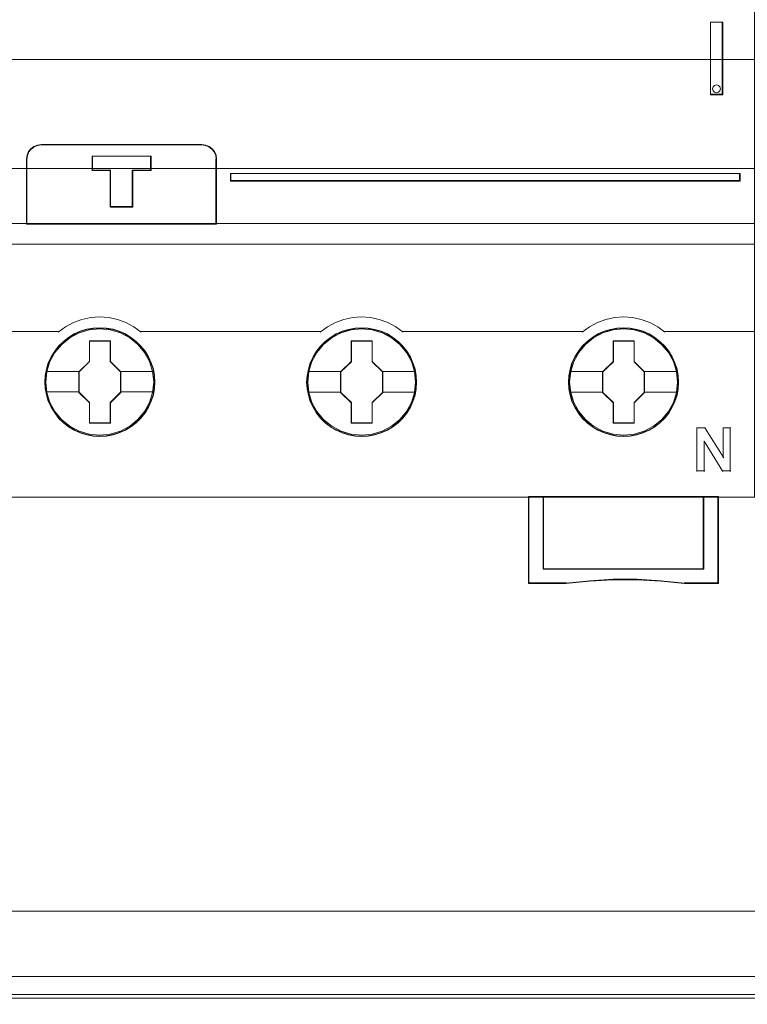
# Model space of a CAD drawing. Header units: millimetres. Extents: x 12819 to 17524, y -4386 to -1138.
# Tile 43 of 94: x 13082.89 to 13087.89, y -4221.61 to -4214.84. Entities that reach past the tile are written whole.
import ezdxf

# ---------------------------------------------------------------- set-up
doc = ezdxf.new("R2010")
doc.units = ezdxf.units.MM
doc.layers.get('0').update_dxf_attribs({"lineweight": 15})
for name, color, linetype, lineweight in [('30', 7, 'Continuous', 15), ('45', 7, 'Continuous', 15), ('50', 7, 'Continuous', 15)]:
    doc.layers.add(name, color=color, linetype=linetype, lineweight=lineweight)

# ---------------------------------------------------------------- blocks, each defined once
blk = doc.blocks.new('*U361')
at = {"layer": '50', "color": 7}
for points in [[(60.130251, -93.559401), (387.614136, -93.559401), (387.614136, -379.519945), (60.130251, -379.519945), (60.130251, -93.559401)], [(391.450601, -435.688473), (56.293786, -435.688473), (56.293786, -385.237038), (391.450601, -385.237038), (391.450601, -435.688473)]]:
    blk.add_lwpolyline(points, dxfattribs=at)
blk = doc.blocks.new('*U372')
at = {"layer": '50', "color": 7}
for points in [[(383.999269, -385.500592), (64.000731, -385.500592)], [(67.97014, -384.009372), (379.96686, -384.009372)], [(61.985145, -287.348144), (386.014855, -287.348144), (386.014855, -333.652546), (61.985145, -333.652546), (61.985145, -287.348144)]]:
    blk.add_lwpolyline(points, dxfattribs=at)
blk = doc.blocks.new('*U373')
at = {"layer": '30', "color": 7}
blk.add_lwpolyline([(51.982287, -292.47731), (396.085575, -292.47731), (396.085575, -328.45355), (51.982287, -328.45355), (51.982287, -292.47731)], close=True, dxfattribs=at)
for points in [[(51.982287, -292.47731), (396.085575, -292.47731), (396.085575, -328.45355), (51.982287, -328.45355), (51.982287, -292.47731)], [(51.982287, -299.973955), (396.085575, -299.973955), (396.085575, -320.959157), (51.982287, -320.959157), (51.982287, -299.973955)]]:
    blk.add_lwpolyline(points, dxfattribs=at)
blk = doc.blocks.new('*U378')
at = {"layer": '45', "color": 7}
for points in [[(259.999657, -268.998482), (188.000343, -268.998482), (188.000343, -351.065128), (259.999657, -351.065128), (259.999657, -268.998482)], [(256.961701, -323.394216), (257.80319, -323.394216), (257.80319, -318.411469), (256.961701, -318.411469), (256.961701, -323.394216)], [(257.142921, -322.849838), (257.234039, -322.74772), (257.379828, -322.711678), (257.513468, -322.74772), (257.61066, -322.849838), (257.647108, -322.98199), (257.61066, -323.12015), (257.513468, -323.210253), (257.379828, -323.252302), (257.234039, -323.210253), (257.142921, -323.12015), (257.106474, -322.98199), (257.142921, -322.849838)], [(209.980843, -332.29423), (223.021656, -332.29423), (223.021656, -327.801903), (222.993744, -327.552329), (222.887675, -327.302755), (222.731364, -327.108642), (222.52481, -326.94226), (222.284761, -326.847977), (222.022382, -326.809154), (210.9857, -326.809154), (210.723321, -326.847977), (210.483272, -326.94226), (210.276718, -327.108642), (210.120407, -327.302755), (210.014338, -327.552329), (209.980843, -327.801903), (209.980843, -332.29423)], [(210.001202, -332.273956), (222.999036, -332.273956), (222.999036, -327.816682), (222.971215, -327.569056), (222.865496, -327.32143), (222.7097, -327.128832), (222.503827, -326.963747), (222.264569, -326.8702), (222.003054, -326.83168), (211.002747, -326.83168), (210.741233, -326.8702), (210.501974, -326.963747), (210.296101, -327.128832), (210.140305, -327.32143), (210.034587, -327.569056), (210.001202, -327.816682), (210.001202, -332.273956)], [(217.266507, -328.599226), (217.266507, -331.111616), (215.741619, -331.111616), (215.741619, -328.599226), (214.475569, -328.599226), (214.475569, -327.602068), (218.52693, -327.602068), (218.52693, -328.599226), (217.266507, -328.599226)], [(215.741619, -328.599226), (215.741619, -331.111616), (217.266507, -331.111616), (217.266507, -328.599226), (218.52693, -328.599226), (218.52693, -327.602068), (214.475569, -327.602068), (214.475569, -328.599226), (215.741619, -328.599226)], [(215.750102, -328.607979), (215.750102, -331.091343), (217.257961, -331.091343), (217.257961, -328.607979), (218.50431, -328.607979), (218.50431, -327.622342), (214.49819, -327.622342), (214.49819, -328.607979), (215.750102, -328.607979)], [(223.97851, -328.795945), (223.97851, -329.329811), (259.004347, -329.329811), (259.004347, -328.795945), (223.97851, -328.795945)], [(218.782544, -343.145606), (218.754561, -342.697355), (218.687403, -342.249105), (218.5307, -341.817457), (218.351612, -341.407944), (218.116558, -341.015033), (217.836732, -340.666394), (217.506537, -340.350959), (217.142763, -340.074261), (216.773393, -339.830767), (216.342461, -339.648147), (215.917125, -339.515332), (215.458211, -339.432322), (215.004893, -339.410187), (214.551575, -339.432322), (214.10945, -339.515332), (213.661728, -339.648147), (213.253182, -339.830767), (212.861426, -340.074261), (212.503248, -340.350959), (212.173054, -340.666394), (211.910017, -341.015033), (211.66377, -341.407944), (211.467892, -341.817457), (211.344769, -342.249105), (211.255224, -342.697355), (211.227242, -343.145606), (211.255224, -343.593856), (211.344769, -344.031038), (211.467892, -344.462687), (211.66377, -344.877734), (211.910017, -345.26511), (212.173054, -345.624817), (212.503248, -345.945787), (212.861426, -346.222484), (213.253182, -346.454911), (213.661728, -346.637531), (214.10945, -346.770346), (214.551575, -346.858889), (215.004893, -346.886559), (215.458211, -346.858889), (215.917125, -346.770346), (216.342461, -346.637531), (216.773393, -346.454911), (217.142763, -346.222484), (217.506537, -345.945787), (217.836732, -345.624817), (218.116558, -345.26511), (218.351612, -344.877734), (218.5307, -344.462687), (218.687403, -344.031038), (218.754561, -343.593856), (218.782544, -343.145606)], [(218.782544, -343.145606), (218.754561, -342.697355), (218.687403, -342.249105), (218.5307, -341.817457), (218.351612, -341.407944), (218.116558, -341.015033), (217.836732, -340.666394), (217.506537, -340.350959), (217.142763, -340.074261), (216.773393, -339.830767), (216.342461, -339.648147), (215.917125, -339.515332), (215.458211, -339.432322), (215.004893, -339.410187), (214.551575, -339.432322), (214.10945, -339.515332), (213.661728, -339.648147), (213.253182, -339.830767), (212.861426, -340.074261), (212.503248, -340.350959), (212.173054, -340.666394), (211.910017, -341.015033), (211.66377, -341.407944), (211.467892, -341.817457), (211.344769, -342.249105), (211.255224, -342.697355), (211.227242, -343.145606), (211.255224, -343.593856), (211.344769, -344.031038), (211.467892, -344.462687), (211.66377, -344.877734), (211.910017, -345.26511), (212.173054, -345.624817), (212.503248, -345.945787), (212.861426, -346.222484), (213.253182, -346.454911), (213.661728, -346.637531), (214.10945, -346.770346), (214.551575, -346.858889), (215.004893, -346.886559), (215.458211, -346.858889), (215.917125, -346.770346), (216.342461, -346.637531), (216.773393, -346.454911), (217.142763, -346.222484), (217.506537, -345.945787), (217.836732, -345.624817), (218.116558, -345.26511), (218.351612, -344.877734), (218.5307, -344.462687), (218.687403, -344.031038), (218.754561, -343.593856), (218.782544, -343.145606)], [(218.759923, -343.145622), (218.7321, -342.700073), (218.665323, -342.254524), (218.509512, -341.825477), (218.331442, -341.418432), (218.097726, -341.027889), (217.819492, -340.68135), (217.491175, -340.367816), (217.129471, -340.092785), (216.762202, -339.850759), (216.333721, -339.669239), (215.910805, -339.537224), (215.454501, -339.454715), (215.003762, -339.432713), (214.553022, -339.454715), (214.113412, -339.537224), (213.668238, -339.669239), (213.262016, -339.850759), (212.872488, -340.092785), (212.516348, -340.367816), (212.188032, -340.68135), (211.926492, -341.027889), (211.681646, -341.418432), (211.486882, -341.825477), (211.364459, -342.254524), (211.275424, -342.700073), (211.2476, -343.145622), (211.275424, -343.591172), (211.364459, -344.02572), (211.486882, -344.454767), (211.681646, -344.867313), (211.926492, -345.252355), (212.188032, -345.609895), (212.516348, -345.92893), (212.872488, -346.20396), (213.262016, -346.434986), (213.668238, -346.616506), (214.113412, -346.74852), (214.553022, -346.83653), (215.003762, -346.864033), (215.454501, -346.83653), (215.910805, -346.74852), (216.333721, -346.616506), (216.762202, -346.434986), (217.129471, -346.20396), (217.491175, -345.92893), (217.819492, -345.609895), (218.097726, -345.252355), (218.331442, -344.867313), (218.509512, -344.454767), (218.665323, -344.02572), (218.7321, -343.591172), (218.759923, -343.145622)], [(236.768234, -343.151752), (236.745845, -342.703575), (236.67308, -342.255398), (236.521952, -341.82382), (236.342838, -341.408842), (236.107751, -341.021528), (235.827885, -340.672946), (235.497644, -340.352029), (235.133818, -340.075377), (234.764395, -339.831923), (234.333402, -339.649332), (233.902409, -339.522072), (233.449026, -339.439077), (232.995644, -339.416944), (232.542261, -339.439077), (232.100073, -339.522072), (231.652288, -339.649332), (231.238087, -339.831923), (230.851872, -340.075377), (230.493644, -340.352029), (230.157805, -340.672946), (229.894731, -341.021528), (229.654047, -341.408842), (229.452544, -341.82382), (229.335, -342.255398), (229.245443, -342.703575), (229.217456, -343.151752), (229.245443, -343.599929), (229.335, -344.037039), (229.452544, -344.468617), (229.654047, -344.878063), (229.894731, -345.270909), (230.157805, -345.630557), (230.493644, -345.951474), (230.851872, -346.228126), (231.238087, -346.454981), (231.652288, -346.637572), (232.100073, -346.775898), (232.542261, -346.864427), (232.995644, -346.886559), (233.449026, -346.864427), (233.902409, -346.775898), (234.333402, -346.637572), (234.764395, -346.454981), (235.133818, -346.228126), (235.497644, -345.951474), (235.827885, -345.630557), (236.107751, -345.270909), (236.342838, -344.878063), (236.521952, -344.468617), (236.67308, -344.037039), (236.745845, -343.599929), (236.768234, -343.151752)], [(236.768234, -343.151752), (236.745845, -342.703575), (236.67308, -342.255398), (236.521952, -341.82382), (236.342838, -341.408842), (236.107751, -341.021528), (235.827885, -340.672946), (235.497644, -340.352029), (235.133818, -340.075377), (234.764395, -339.831923), (234.333402, -339.649332), (233.902409, -339.522072), (233.449026, -339.439077), (232.995644, -339.416944), (232.542261, -339.439077), (232.100073, -339.522072), (231.652288, -339.649332), (231.238087, -339.831923), (230.851872, -340.075377), (230.493644, -340.352029), (230.157805, -340.672946), (229.894731, -341.021528), (229.654047, -341.408842), (229.452544, -341.82382), (229.335, -342.255398), (229.245443, -342.703575), (229.217456, -343.151752), (229.245443, -343.599929), (229.335, -344.037039), (229.452544, -344.468617), (229.654047, -344.878063), (229.894731, -345.270909), (230.157805, -345.630557), (230.493644, -345.951474), (230.851872, -346.228126), (231.238087, -346.454981), (231.652288, -346.637572), (232.100073, -346.775898), (232.542261, -346.864427), (232.995644, -346.886559), (233.449026, -346.864427), (233.902409, -346.775898), (234.333402, -346.637572), (234.764395, -346.454981), (235.133818, -346.228126), (235.497644, -345.951474), (235.827885, -345.630557), (236.107751, -345.270909), (236.342838, -344.878063), (236.521952, -344.468617), (236.67308, -344.037039), (236.745845, -343.599929), (236.768234, -343.151752)], [(236.747876, -343.150625), (236.725614, -342.705016), (236.653263, -342.259408), (236.502996, -341.830303), (236.324901, -341.417702), (236.091152, -341.032608), (235.812879, -340.686023), (235.484517, -340.366945), (235.122763, -340.091878), (234.755443, -339.849819), (234.326903, -339.668274), (233.898363, -339.541743), (233.447561, -339.459223), (232.996759, -339.437218), (232.545957, -339.459223), (232.106286, -339.541743), (231.66105, -339.668274), (231.249206, -339.849819), (230.86519, -340.091878), (230.509001, -340.366945), (230.175073, -340.686023), (229.913497, -341.032608), (229.674182, -341.417702), (229.473826, -341.830303), (229.356952, -342.259408), (229.267904, -342.705016), (229.240077, -343.150625), (229.267904, -343.596234), (229.356952, -344.03084), (229.473826, -344.459945), (229.674182, -344.867045), (229.913497, -345.25764), (230.175073, -345.615228), (230.509001, -345.934306), (230.86519, -346.209373), (231.249206, -346.434928), (231.66105, -346.616472), (232.106286, -346.754006), (232.545957, -346.842028), (232.996759, -346.864033), (233.447561, -346.842028), (233.898363, -346.754006), (234.326903, -346.616472), (234.755443, -346.434928), (235.122763, -346.209373), (235.484517, -345.934306), (235.812879, -345.615228), (236.091152, -345.25764), (236.324901, -344.867045), (236.502996, -344.459945), (236.653263, -344.03084), (236.725614, -343.596234), (236.747876, -343.150625)], [(254.760711, -343.151752), (254.738321, -342.703575), (254.665556, -342.255398), (254.508832, -341.82382), (254.329717, -341.408842), (254.100228, -341.021528), (253.820362, -340.672946), (253.49012, -340.352029), (253.126295, -340.075377), (252.756872, -339.831923), (252.325879, -339.649332), (251.894885, -339.522072), (251.441503, -339.439077), (250.98812, -339.416944), (250.534738, -339.439077), (250.09255, -339.522072), (249.644765, -339.649332), (249.230564, -339.831923), (248.844349, -340.075377), (248.486121, -340.352029), (248.150282, -340.672946), (247.887208, -341.021528), (247.640926, -341.408842), (247.44502, -341.82382), (247.327477, -342.255398), (247.237919, -342.703575), (247.209933, -343.151752), (247.237919, -343.599929), (247.327477, -344.037039), (247.44502, -344.468617), (247.640926, -344.878063), (247.887208, -345.270909), (248.150282, -345.630557), (248.486121, -345.951474), (248.844349, -346.228126), (249.230564, -346.454981), (249.644765, -346.637572), (250.09255, -346.775898), (250.534738, -346.864427), (250.98812, -346.886559), (251.441503, -346.864427), (251.894885, -346.775898), (252.325879, -346.637572), (252.756872, -346.454981), (253.126295, -346.228126), (253.49012, -345.951474), (253.820362, -345.630557), (254.100228, -345.270909), (254.329717, -344.878063), (254.508832, -344.468617), (254.665556, -344.037039), (254.738321, -343.599929), (254.760711, -343.151752)], [(254.760711, -343.151752), (254.738321, -342.703575), (254.665556, -342.255398), (254.508832, -341.82382), (254.329717, -341.408842), (254.100228, -341.021528), (253.820362, -340.672946), (253.49012, -340.352029), (253.126295, -340.075377), (252.756872, -339.831923), (252.325879, -339.649332), (251.894885, -339.522072), (251.441503, -339.439077), (250.98812, -339.416944), (250.534738, -339.439077), (250.09255, -339.522072), (249.644765, -339.649332), (249.230564, -339.831923), (248.844349, -340.075377), (248.486121, -340.352029), (248.150282, -340.672946), (247.887208, -341.021528), (247.640926, -341.408842), (247.44502, -341.82382), (247.327477, -342.255398), (247.237919, -342.703575), (247.209933, -343.151752), (247.237919, -343.599929), (247.327477, -344.037039), (247.44502, -344.468617), (247.640926, -344.878063), (247.887208, -345.270909), (248.150282, -345.630557), (248.486121, -345.951474), (248.844349, -346.228126), (249.230564, -346.454981), (249.644765, -346.637572), (250.09255, -346.775898), (250.534738, -346.864427), (250.98812, -346.886559), (251.441503, -346.864427), (251.894885, -346.775898), (252.325879, -346.637572), (252.756872, -346.454981), (253.126295, -346.228126), (253.49012, -345.951474), (253.820362, -345.630557), (254.100228, -345.270909), (254.329717, -344.878063), (254.508832, -344.468617), (254.665556, -344.037039), (254.738321, -343.599929), (254.760711, -343.151752)], [(254.73809, -343.150625), (254.715828, -342.705016), (254.643477, -342.259408), (254.487645, -341.830303), (254.30955, -341.417702), (254.081366, -341.032608), (253.803094, -340.686023), (253.474732, -340.366945), (253.112977, -340.091878), (252.745657, -339.849819), (252.317117, -339.668274), (251.888577, -339.541743), (251.437775, -339.459223), (250.986974, -339.437218), (250.536172, -339.459223), (250.096501, -339.541743), (249.651264, -339.668274), (249.239421, -339.849819), (248.855404, -340.091878), (248.499215, -340.366945), (248.165288, -340.686023), (247.903712, -341.032608), (247.658832, -341.417702), (247.464041, -341.830303), (247.347166, -342.259408), (247.258119, -342.705016), (247.230291, -343.150625), (247.258119, -343.596234), (247.347166, -344.03084), (247.464041, -344.459945), (247.658832, -344.867045), (247.903712, -345.25764), (248.165288, -345.615228), (248.499215, -345.934306), (248.855404, -346.209373), (249.239421, -346.434928), (249.651264, -346.616472), (250.096501, -346.754006), (250.536172, -346.842028), (250.986974, -346.864033), (251.437775, -346.842028), (251.888577, -346.754006), (252.317117, -346.616472), (252.745657, -346.434928), (253.112977, -346.209373), (253.474732, -345.934306), (253.803094, -345.615228), (254.081366, -345.25764), (254.30955, -344.867045), (254.487645, -344.459945), (254.643477, -344.03084), (254.715828, -343.596234), (254.73809, -343.150625)], [(214.291767, -340.306721), (215.732708, -340.306721), (215.732708, -341.725813), (216.450353, -342.429816), (216.450353, -343.848909), (215.732708, -344.563998), (215.732708, -345.972004), (214.291767, -345.972004), (214.291767, -344.563998), (213.55717, -343.848909), (213.55717, -342.429816), (214.291767, -341.725813), (214.291767, -340.306721)], [(214.291767, -340.306721), (215.732708, -340.306721), (215.732708, -340.306721), (215.732708, -341.725813), (215.732708, -341.725813), (216.450353, -342.429816), (216.450353, -342.429816), (216.450353, -343.848909), (216.450353, -343.848909), (215.732708, -344.563998), (215.732708, -344.563998), (215.732708, -345.972004), (215.732708, -345.972004), (214.291767, -345.972004), (214.291767, -345.972004), (214.291767, -344.563998), (214.291767, -344.563998), (213.55717, -343.848909), (213.55717, -343.848909), (213.55717, -342.429816), (213.55717, -342.429816), (214.291767, -341.725813), (214.291767, -341.725813), (214.291767, -340.306721), (214.291767, -340.306721)], [(214.303475, -340.329247), (215.72301, -340.329247), (215.72301, -341.737618), (216.429995, -342.436303), (216.429995, -343.844675), (215.72301, -344.554362), (215.72301, -345.951731), (214.303475, -345.951731), (214.303475, -344.554362), (213.579791, -343.844675), (213.579791, -342.436303), (214.303475, -341.737618), (214.303475, -340.329247)], [(232.284244, -340.313478), (233.725185, -340.313478), (233.725185, -341.732571), (234.44283, -342.436574), (234.44283, -343.855666), (233.725185, -344.570756), (233.725185, -345.978762), (232.284244, -345.978762), (232.284244, -344.570756), (231.549647, -343.855666), (231.549647, -342.436574), (232.284244, -341.732571), (232.284244, -340.313478)], [(232.284244, -340.313478), (233.725185, -340.313478), (233.725185, -340.313478), (233.725185, -341.732571), (233.725185, -341.732571), (234.44283, -342.436574), (234.44283, -342.436574), (234.44283, -343.855666), (234.44283, -343.855666), (233.725185, -344.570756), (233.725185, -344.570756), (233.725185, -345.978762), (233.725185, -345.978762), (232.284244, -345.978762), (232.284244, -345.978762), (232.284244, -344.570756), (232.284244, -344.570756), (231.549647, -343.855666), (231.549647, -343.855666), (231.549647, -342.436574), (231.549647, -342.436574), (232.284244, -341.732571), (232.284244, -341.732571), (232.284244, -340.313478), (232.284244, -340.313478)], [(232.29369, -340.333752), (233.713225, -340.333752), (233.713225, -341.742124), (234.420209, -342.440808), (234.420209, -343.84918), (233.713225, -344.558867), (233.713225, -345.956236), (232.29369, -345.956236), (232.29369, -344.558867), (231.570005, -343.84918), (231.570005, -342.440808), (232.29369, -341.742124), (232.29369, -340.333752)], [(250.275033, -340.313478), (251.7171, -340.313478), (251.7171, -341.732571), (252.435306, -342.436574), (252.435306, -343.855666), (251.7171, -344.570756), (251.7171, -345.978762), (250.275033, -345.978762), (250.275033, -344.570756), (249.539861, -343.855666), (249.539861, -342.436574), (250.275033, -341.732571), (250.275033, -340.313478)], [(250.275033, -340.313478), (251.7171, -340.313478), (251.7171, -340.313478), (251.7171, -341.732571), (251.7171, -341.732571), (252.435306, -342.436574), (252.435306, -342.436574), (252.435306, -343.855666), (252.435306, -343.855666), (251.7171, -344.570756), (251.7171, -344.570756), (251.7171, -345.978762), (251.7171, -345.978762), (250.275033, -345.978762), (250.275033, -345.978762), (250.275033, -344.570756), (250.275033, -344.570756), (249.539861, -343.855666), (249.539861, -343.855666), (249.539861, -342.436574), (249.539861, -342.436574), (250.275033, -341.732571), (250.275033, -341.732571), (250.275033, -340.313478), (250.275033, -340.313478)], [(250.286167, -340.333752), (251.705702, -340.333752), (251.705702, -341.742124), (252.412686, -342.440808), (252.412686, -343.84918), (251.705702, -344.558867), (251.705702, -345.956236), (250.286167, -345.956236), (250.286167, -344.558867), (249.562482, -343.84918), (249.562482, -342.440808), (250.286167, -341.742124), (250.286167, -340.333752)], [(256.50409, -356.008568), (245.465494, -356.008568), (245.465494, -351.020076), (244.466046, -351.020076), (244.466046, -357.000723), (247.023293, -357.000723), (248.653677, -356.828898), (250.278478, -356.745756), (251.92003, -356.745756), (253.561581, -356.828898), (255.180799, -357.000723), (257.509121, -357.000723), (257.509121, -351.020076), (256.50409, -351.020076), (256.50409, -356.008568)], [(245.463618, -351.020076), (245.463618, -356.016338), (256.507026, -356.016338), (256.507026, -351.020076), (250.982529, -351.020076), (245.463618, -351.020076)]]:
    blk.add_lwpolyline(points, close=True, dxfattribs=at)
at = {"layer": '45', "color": 139}
for points in [[(259.999657, -268.998482), (188.000343, -268.998482), (188.000343, -351.065128), (259.999657, -351.065128), (259.999657, -268.998482)], [(257.647108, -322.98199), (257.61066, -322.849838), (257.513468, -322.74772), (257.379828, -322.711678), (257.234039, -322.74772), (257.142921, -322.849838), (257.106474, -322.98199), (257.142921, -323.12015), (257.234039, -323.210253), (257.379828, -323.252302), (257.513468, -323.210253), (257.61066, -323.12015), (257.647108, -322.98199)], [(218.710158, -343.145508), (218.637396, -342.426141), (218.430304, -341.739976), (218.088882, -341.103612), (217.624325, -340.550253), (217.064617, -340.096498), (216.42655, -339.758949), (215.726916, -339.548673), (215.004893, -339.48227), (214.28287, -339.548673), (213.588832, -339.758949), (212.950766, -340.096498), (212.391058, -340.550253), (211.9265, -341.103612), (211.579482, -341.739976), (211.37239, -342.426141), (211.299628, -343.145508), (211.37239, -343.853808), (211.579482, -344.545507), (211.9265, -345.176337), (212.391058, -345.729696), (212.950766, -346.18345), (213.588832, -346.521), (214.28287, -346.731276), (215.004893, -346.803213), (215.726916, -346.731276), (216.42655, -346.521), (217.064617, -346.18345), (217.624325, -345.729696), (218.088882, -345.176337), (218.430304, -344.545507), (218.637396, -343.853808), (218.710158, -343.145508)], [(218.710158, -343.139362), (218.631787, -342.419875), (218.424665, -341.739129), (218.083194, -341.10266), (217.624167, -340.543674), (217.064379, -340.089843), (216.420621, -339.752238), (215.720885, -339.541926), (215.004356, -339.475512), (214.282228, -339.541926), (213.58809, -339.752238), (212.949931, -340.089843), (212.384544, -340.543674), (211.925518, -341.10266), (211.584046, -341.739129), (211.371327, -342.419875), (211.304152, -343.139362), (211.371327, -343.853315), (211.584046, -344.539595), (211.925518, -345.17053), (212.384544, -345.723982), (212.949931, -346.177812), (213.58809, -346.520952), (214.282228, -346.731264), (215.004356, -346.803213), (215.720885, -346.731264), (216.420621, -346.520952), (217.064379, -346.177812), (217.624167, -345.723982), (218.083194, -345.17053), (218.424665, -344.539595), (218.631787, -343.853315), (218.710158, -343.139362)], [(236.702634, -343.145508), (236.62985, -342.426141), (236.422695, -341.739976), (236.07557, -341.103612), (235.610871, -340.550253), (235.056591, -340.096498), (234.412731, -339.758949), (233.718482, -339.548673), (232.996238, -339.48227), (232.273995, -339.548673), (231.574147, -339.758949), (230.941484, -340.096498), (230.376007, -340.550253), (229.911308, -341.103612), (229.569782, -341.739976), (229.362627, -342.426141), (229.289842, -343.145508), (229.362627, -343.853808), (229.569782, -344.545507), (229.911308, -345.176337), (230.376007, -345.729696), (230.941484, -346.18345), (231.574147, -346.521), (232.273995, -346.731276), (232.996238, -346.803213), (233.718482, -346.731276), (234.412731, -346.521), (235.056591, -346.18345), (235.610871, -345.729696), (236.07557, -345.176337), (236.422695, -344.545507), (236.62985, -343.853808), (236.702634, -343.145508)], [(236.695848, -343.139362), (236.623087, -342.419875), (236.415999, -341.739129), (236.074582, -341.10266), (235.615629, -340.543674), (235.050333, -340.089843), (234.412277, -339.752238), (233.712653, -339.541926), (232.990641, -339.475512), (232.26863, -339.541926), (231.5802, -339.752238), (230.936546, -340.089843), (230.376847, -340.543674), (229.917894, -341.10266), (229.576478, -341.739129), (229.363792, -342.419875), (229.296629, -343.139362), (229.363792, -343.853315), (229.576478, -344.539595), (229.917894, -345.17053), (230.376847, -345.723982), (230.936546, -346.177812), (231.5802, -346.520952), (232.26863, -346.731264), (232.990641, -346.803213), (233.712653, -346.731264), (234.412277, -346.520952), (235.050333, -346.177812), (235.615629, -345.723982), (236.074582, -345.17053), (236.415999, -344.539595), (236.623087, -343.853315), (236.695848, -343.139362)], [(254.688325, -343.139362), (254.615552, -342.419875), (254.40843, -341.739129), (254.066959, -341.10266), (253.607932, -340.543674), (253.042546, -340.089843), (252.398788, -339.752238), (251.70465, -339.541926), (250.982523, -339.475512), (250.260395, -339.541926), (249.571855, -339.752238), (248.928098, -340.089843), (248.368309, -340.543674), (247.909282, -341.10266), (247.567811, -341.739129), (247.349494, -342.419875), (247.282319, -343.139362), (247.349494, -343.853315), (247.567811, -344.539595), (247.909282, -345.17053), (248.368309, -345.723982), (248.928098, -346.177812), (249.571855, -346.520952), (250.260395, -346.731264), (250.982523, -346.803213), (251.70465, -346.731264), (252.398788, -346.520952), (253.042546, -346.177812), (253.607932, -345.723982), (254.066959, -345.17053), (254.40843, -344.539595), (254.615552, -343.853315), (254.688325, -343.139362)], [(254.688325, -343.145508), (254.615552, -342.426141), (254.40843, -341.739976), (254.066959, -341.103612), (253.602334, -340.550253), (253.048143, -340.096498), (252.404386, -339.758949), (251.70465, -339.548673), (250.988121, -339.48227), (250.265993, -339.548673), (249.566257, -339.758949), (248.933696, -340.096498), (248.368309, -340.550253), (247.903685, -341.103612), (247.562213, -341.739976), (247.355092, -342.426141), (247.282319, -343.145508), (247.355092, -343.853808), (247.562213, -344.545507), (247.903685, -345.176337), (248.368309, -345.729696), (248.933696, -346.18345), (249.566257, -346.521), (250.265993, -346.731276), (250.988121, -346.803213), (251.70465, -346.731276), (252.404386, -346.521), (253.048143, -346.18345), (253.602334, -345.729696), (254.066959, -345.176337), (254.40843, -344.545507), (254.615552, -343.853808), (254.688325, -343.145508)]]:
    blk.add_lwpolyline(points, close=True, dxfattribs=at)
at = {"layer": '45', "color": 59}
for points in [[(259.979298, -269.021008), (188.020702, -269.021008), (188.020702, -351.044855), (259.979298, -351.044855), (259.979298, -269.021008)], [(256.961701, -323.394216), (257.80319, -323.394216), (257.80319, -318.411469), (256.961701, -318.411469), (256.961701, -323.394216)], [(257.142921, -322.849838), (257.234039, -322.74772), (257.379828, -322.711678), (257.513468, -322.74772), (257.61066, -322.849838), (257.647108, -322.98199), (257.61066, -323.12015), (257.513468, -323.210253), (257.379828, -323.252302), (257.234039, -323.210253), (257.142921, -323.12015), (257.106474, -322.98199), (257.142921, -322.849838)], [(209.980843, -332.29423), (223.021656, -332.29423), (223.021656, -327.801903), (222.993744, -327.552329), (222.887675, -327.302755), (222.731364, -327.108642), (222.52481, -326.94226), (222.284761, -326.847977), (222.022382, -326.809154), (210.9857, -326.809154), (210.723321, -326.847977), (210.483272, -326.94226), (210.276718, -327.108642), (210.120407, -327.302755), (210.014338, -327.552329), (209.980843, -327.801903), (209.980843, -332.29423)], [(217.266507, -328.599226), (217.266507, -331.111616), (215.741619, -331.111616), (215.741619, -328.599226), (214.475569, -328.599226), (214.475569, -327.602068), (218.52693, -327.602068), (218.52693, -328.599226), (217.266507, -328.599226)], [(215.741619, -328.599226), (215.741619, -331.111616), (217.266507, -331.111616), (217.266507, -328.599226), (218.52693, -328.599226), (218.52693, -327.602068), (214.475569, -327.602068), (214.475569, -328.599226), (215.741619, -328.599226)], [(215.750102, -328.607979), (215.750102, -331.091343), (217.257961, -331.091343), (217.257961, -328.607979), (218.50431, -328.607979), (218.50431, -327.622342), (214.49819, -327.622342), (214.49819, -328.607979), (215.750102, -328.607979)], [(256.50409, -356.008568), (245.465494, -356.008568), (245.465494, -351.020076), (244.466046, -351.020076), (244.466046, -357.000723), (247.023293, -357.000723), (248.653677, -356.828898), (250.278478, -356.745756), (251.92003, -356.745756), (253.561581, -356.828898), (255.180799, -357.000723), (257.509121, -357.000723), (257.509121, -351.020076), (256.50409, -351.020076), (256.50409, -356.008568)], [(256.484955, -355.993516), (245.484648, -355.993516), (245.484648, -351.042602), (244.488667, -351.042602), (244.488667, -356.978197), (247.037044, -356.978197), (248.661773, -356.807666), (250.280938, -356.725151), (251.916795, -356.725151), (253.552653, -356.807666), (255.166254, -356.978197), (257.486501, -356.978197), (257.486501, -351.042602), (256.484955, -351.042602), (256.484955, -355.993516)], [(245.463618, -351.020076), (245.463618, -356.016338), (256.507026, -356.016338), (256.507026, -351.020076), (250.982529, -351.020076), (245.463618, -351.020076)], [(245.483976, -351.042602), (245.483976, -355.993812), (256.484405, -355.993812), (256.484405, -351.042602), (250.981409, -351.042602), (245.483976, -351.042602)]]:
    blk.add_lwpolyline(points, close=True, dxfattribs=at)
at = {"layer": '45', "color": 139}
for points in [[(256.961701, -323.394216), (256.961701, -318.411469)], [(256.961701, -318.411469), (257.80319, -318.411469)], [(257.757949, -323.394216), (257.757949, -318.411469)], [(256.961701, -323.351416), (257.80319, -323.351416)], [(211.02818, -326.809154), (210.754709, -326.849411), (210.504512, -326.947179), (210.289226, -327.11971), (210.126307, -327.320997), (210.015754, -327.579794), (209.980843, -327.838591)], [(210.982939, -326.809154), (222.026347, -326.809154)], [(223.021656, -327.838591), (222.992591, -327.579794), (222.882141, -327.320997), (222.719373, -327.11971), (222.504288, -326.947179), (222.254323, -326.849411), (221.981106, -326.809154)], [(214.475569, -327.602068), (218.52693, -327.602068)], [(214.475569, -327.602068), (214.475569, -328.631506)], [(218.481689, -327.602068), (218.481689, -328.631506)], [(209.980843, -332.29423), (209.980843, -327.793539)], [(222.976415, -332.29423), (222.976415, -327.793539)], [(214.475569, -328.586454), (215.771733, -328.586454)], [(215.726492, -328.586454), (215.726492, -331.111616)], [(217.23529, -328.586454), (218.52693, -328.586454)], [(217.23529, -328.586454), (217.23529, -331.111616)], [(223.97851, -329.329811), (223.97851, -328.795945)], [(223.97851, -328.795945), (259.004347, -328.795945)], [(258.959106, -329.329811), (258.959106, -328.795945)], [(223.97851, -329.284759), (259.004347, -329.284759)], [(215.726492, -331.066564), (217.280532, -331.066564)], [(188.000343, -332.249178), (259.999657, -332.249178)], [(217.852834, -339.703024), (217.348077, -339.346113), (216.804062, -339.052524), (216.226395, -338.839528), (215.620687, -338.712882), (214.998153, -338.666829), (214.392445, -338.712882), (213.781128, -338.839528), (213.203462, -339.052524), (212.659446, -339.346113), (212.154689, -339.703024)], [(235.845311, -339.703024), (235.340554, -339.346113), (234.796538, -339.052524), (234.207655, -338.839528), (233.607555, -338.712882), (232.99063, -338.666829), (232.379313, -338.712882), (231.773605, -338.839528), (231.195938, -339.052524), (230.651923, -339.346113), (230.147166, -339.703024)], [(253.831001, -339.703024), (253.331956, -339.346113), (252.782446, -339.052524), (252.199292, -338.839528), (251.599316, -338.712882), (250.982518, -338.666829), (250.371328, -338.712882), (249.765745, -338.839528), (249.188198, -339.052524), (248.644295, -339.346113), (248.139642, -339.703024)], [(205.986034, -339.657972), (212.202192, -339.657972)], [(217.807593, -339.657972), (230.192407, -339.657972)], [(235.80007, -339.657972), (242.013966, -339.657972)], [(241.968725, -339.657972), (248.184884, -339.657972)], [(253.78576, -339.657972), (259.999657, -339.657972)], [(256.022944, -346.28061), (256.624653, -346.28061)], [(256.022944, -346.28061), (256.022944, -349.290081)], [(256.57715, -346.28061), (257.864266, -348.359758)], [(257.819025, -346.28061), (258.364183, -346.28061)], [(257.819025, -346.28061), (257.819025, -348.359758)], [(258.318941, -346.28061), (258.318941, -349.290081)], [(256.522861, -347.197417), (256.522861, -349.290081)], [(257.80319, -349.290081), (256.522861, -347.197417)], [(256.022944, -349.245029), (256.568102, -349.245029)], [(257.757949, -349.245029), (258.364183, -349.245029)], [(244.466046, -351.020076), (244.466046, -357.000723)], [(251.00568, -351.020076), (244.466046, -351.020076)], [(245.463618, -351.020076), (245.463618, -356.016338)], [(256.461785, -356.016338), (256.461785, -351.020076)], [(257.46388, -351.020076), (257.46388, -357.000723)], [(245.463618, -355.971286), (256.507026, -355.971286)], [(255.188241, -357.000723), (253.565979, -356.80034), (251.92134, -356.703381), (250.276702, -356.703381), (248.648846, -356.80034), (247.015395, -357.000723)], [(247.060637, -356.955672), (244.466046, -356.955672)], [(257.509121, -356.955672), (255.143, -356.955672)]]:
    blk.add_lwpolyline(points, dxfattribs=at)
at = {"layer": '45', "color": 1}
for points in [[(223.97851, -328.795945), (223.97851, -329.329811), (259.004347, -329.329811), (259.004347, -328.795945), (223.97851, -328.795945)], [(223.998869, -328.816219), (223.998869, -329.309538), (258.983989, -329.309538), (258.983989, -328.816219), (223.998869, -328.816219)]]:
    blk.add_lwpolyline(points, close=True, dxfattribs=at)
at = {"layer": '45', "color": 7}
for points in [[(211.299628, -342.4129), (213.602412, -342.4129)], [(216.405112, -342.4129), (218.710158, -342.4129)], [(229.289842, -342.419657), (231.594888, -342.419657)], [(234.397588, -342.419657), (236.702634, -342.419657)], [(247.275533, -342.419657), (249.585103, -342.419657)], [(252.390065, -342.419657), (254.688325, -342.419657)], [(211.299628, -343.820773), (213.602412, -343.820773)], [(216.405112, -343.820773), (218.710158, -343.820773)], [(229.289842, -343.827531), (231.594888, -343.827531)], [(234.397588, -343.827531), (236.702634, -343.827531)], [(247.275533, -343.827531), (249.585103, -343.827531)], [(252.390065, -343.827531), (254.688325, -343.827531)]]:
    blk.add_lwpolyline(points, dxfattribs=at)

msp = doc.modelspace()

# ---------------------------------------------------------------- block references
at = {"xscale": 0.1000000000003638, "yscale": 0.1000000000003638, "zscale": 0.1000000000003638}
for name in ['*U361', '*U373', '*U372', '*U378']:
    msp.add_blockref(name, (13061.9398, -4183.0131), dxfattribs=at)

doc.saveas('drawing.dxf')
